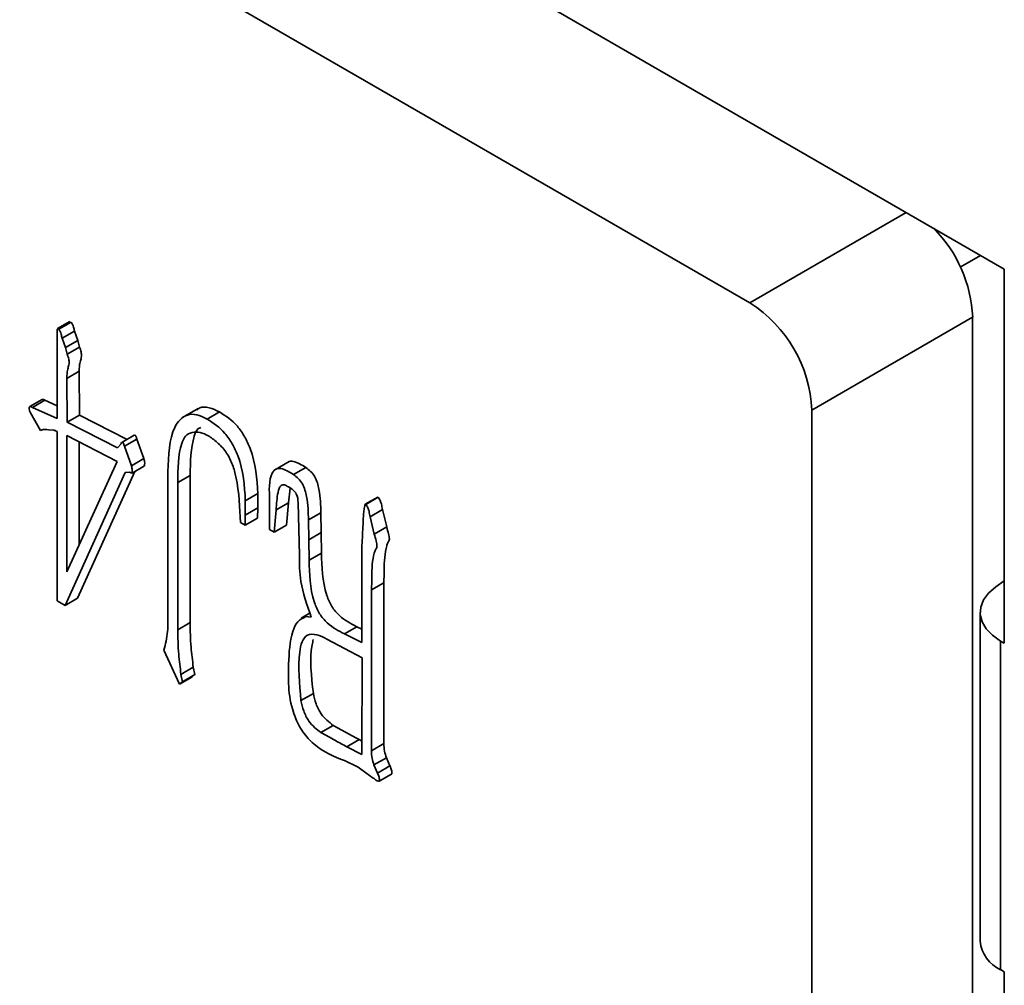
# Model space of a CAD drawing. Header units: millimetres. Extents: x 0 to 420, y 0 to 297.
# Tile 94 of 110: x 321.35 to 323.22, y 103.97 to 105.81. Entities that reach past the tile are written whole.
import ezdxf

# ---------------------------------------------------------------- set-up
doc = ezdxf.new("R2010")
doc.units = ezdxf.units.MM

msp = doc.modelspace()

# ---------------------------------------------------------------- linework, layer by layer
at = {"color": 7, "linetype": 'Continuous', "lineweight": 35}
for p, q in [((320.0874, 107.1413), (323.2223, 105.3316)), ((322.7378, 105.2675), (319.9801, 106.8595)), ((323.1771, 105.3578), (323.1385, 105.3355)), ((323.2223, 105.3316), (323.2223, 104.6194)), ((323.162, 105.2402), (322.8556, 105.0633)), ((323.162, 103.4711), (323.162, 105.2402)), ((321.4426, 105.232), (321.419, 105.2184)), ((321.4211, 105.2173), (321.4447, 105.2309)), ((321.4279, 105.2001), (321.4514, 105.2137)), ((321.4279, 105.2001), (321.434, 105.1824)), ((321.434, 105.1824), (321.4576, 105.196)), ((321.4514, 105.2137), (321.4576, 105.196)), ((321.4576, 105.196), (321.461, 105.1831)), ((321.4184, 105.0473), (321.4184, 105.1875)), ((321.434, 105.1824), (321.4374, 105.1695)), ((321.4374, 105.1695), (321.461, 105.1831)), ((321.4367, 105.1237), (321.4603, 105.1374)), ((321.4367, 105.1237), (321.4374, 105.0403)), ((321.4603, 105.1374), (321.461, 105.0539)), ((321.3895, 105.0834), (321.3659, 105.0698)), ((321.3709, 105.0685), (321.3945, 105.0821)), ((321.3709, 105.0685), (321.4184, 105.0473)), ((321.3945, 105.0821), (321.4184, 105.0714)), ((321.6865, 105.0664), (321.657, 105.0494)), ((321.3866, 105.0243), (321.3676, 105.0579)), ((321.4374, 105.0403), (321.461, 105.0539)), ((321.461, 105.0539), (321.5517, 105.0075)), ((321.7041, 105.0461), (321.7277, 105.0597)), ((322.8556, 103.2942), (322.8556, 105.0633)), ((321.4374, 105.0403), (321.533, 104.9913)), ((321.3913, 105.0262), (321.3866, 105.0243)), ((321.4116, 105.0247), (321.4014, 105.0258)), ((321.4184, 104.6997), (321.4184, 105.0223)), ((321.5323, 104.9652), (321.4367, 105.0148)), ((321.4367, 105.0148), (321.4367, 104.7549)), ((321.5651, 105.0152), (321.5415, 105.0016)), ((321.5466, 104.9945), (321.5702, 105.0081)), ((321.5702, 105.0081), (321.583, 104.9709)), ((321.4603, 105.0026), (321.4603, 104.8067)), ((321.533, 104.9913), (321.5398, 104.9992)), ((321.5466, 104.9945), (321.5595, 104.9573)), ((321.5595, 104.9573), (321.583, 104.9709)), ((321.4367, 104.7549), (321.5323, 104.9652)), ((321.5608, 104.9432), (321.5843, 104.9568)), ((321.8602, 104.9655), (321.8308, 104.9485)), ((321.8684, 104.9403), (321.892, 104.9539)), ((321.5479, 104.9444), (321.4333, 104.6911)), ((321.5662, 104.9464), (321.4569, 104.7047)), ((321.5553, 104.9448), (321.5479, 104.9444)), ((321.5608, 104.9432), (321.5553, 104.9448)), ((321.6289, 104.673), (321.6289, 104.9462)), ((321.6478, 104.9251), (321.6714, 104.9387)), ((321.6714, 104.9387), (321.6714, 104.6584)), ((321.6478, 104.9251), (321.6478, 104.6448)), ((321.8618, 104.9146), (321.8588, 104.8869)), ((321.7766, 104.8906), (321.8002, 104.9042)), ((321.8002, 104.9042), (321.8002, 104.8769)), ((322.0287, 104.8976), (322.0051, 104.884)), ((322.006, 104.8835), (322.0296, 104.8971)), ((321.7766, 104.8906), (321.7766, 104.8633)), ((321.7766, 104.8633), (321.8002, 104.8769)), ((321.8002, 104.8769), (321.7996, 104.8576)), ((321.8229, 104.8357), (321.8229, 104.8906)), ((321.8352, 104.8733), (321.8588, 104.8869)), ((321.8588, 104.8869), (321.8553, 104.8442)), ((321.7766, 104.8633), (321.776, 104.844)), ((321.8352, 104.8733), (321.8318, 104.8306)), ((321.8799, 104.7872), (321.8779, 104.8612)), ((321.8969, 104.8542), (321.9204, 104.8678)), ((321.9204, 104.8678), (321.9211, 104.8298)), ((322.0142, 104.86), (322.0378, 104.8736)), ((322.0142, 104.86), (322.0223, 104.8271)), ((322.0378, 104.8736), (322.0459, 104.8407)), ((321.776, 104.844), (321.7672, 104.8491)), ((321.776, 104.844), (321.7996, 104.8576)), ((321.8318, 104.8306), (321.8553, 104.8442)), ((321.8969, 104.8542), (321.8976, 104.8162)), ((322.0223, 104.8271), (322.0459, 104.8407)), ((321.8318, 104.8306), (321.8229, 104.8357)), ((321.8976, 104.8162), (321.9211, 104.8298)), ((321.9211, 104.8298), (321.9218, 104.791)), ((321.8976, 104.8162), (321.8983, 104.7774)), ((321.9986, 104.6208), (321.9986, 104.8056)), ((321.8983, 104.7774), (321.9218, 104.791)), ((322.0169, 104.7206), (322.0405, 104.7342)), ((322.0405, 104.7342), (322.0405, 104.4281)), ((323.2059, 104.7263), (323.2223, 104.738)), ((322.0169, 104.7206), (322.0169, 104.4145)), ((321.4333, 104.6911), (321.4184, 104.6997)), ((321.4333, 104.6911), (321.4569, 104.7047)), ((321.8999, 104.6768), (321.883, 104.667)), ((323.1762, 104.6779), (323.1762, 104.0519)), ((321.6478, 104.6448), (321.6714, 104.6584)), ((321.8921, 104.6698), (321.9023, 104.6686)), ((321.9654, 104.6369), (321.9889, 104.6505)), ((321.9654, 104.6369), (321.9986, 104.6208)), ((321.9889, 104.6505), (321.9986, 104.6458)), ((321.9992, 104.5915), (321.9321, 104.6271)), ((323.2153, 104.6234), (323.2153, 103.9974)), ((323.2223, 104.6194), (323.2153, 104.6234)), ((321.6513, 104.541), (321.6214, 104.606)), ((321.9986, 104.4071), (321.9992, 104.5915)), ((321.654, 104.5599), (321.6775, 104.5735)), ((321.654, 104.5599), (321.6567, 104.5458)), ((321.6567, 104.5458), (321.6803, 104.5594)), ((321.6803, 104.5594), (321.6748, 104.5546)), ((321.6775, 104.5735), (321.6803, 104.5594)), ((321.6513, 104.541), (321.6748, 104.5546)), ((321.6567, 104.5458), (321.6513, 104.541)), ((321.8826, 104.51), (321.9062, 104.5236)), ((321.9206, 104.449), (321.9441, 104.4626)), ((321.9701, 104.4219), (321.9937, 104.4355)), ((321.9937, 104.4355), (321.9987, 104.4329)), ((322.0169, 104.4145), (322.0405, 104.4281)), ((321.9701, 104.4219), (321.9986, 104.4071)), ((321.9918, 104.3828), (321.9654, 104.3958)), ((322.0216, 104.3875), (322.0452, 104.4011)), ((322.0452, 104.4011), (322.052, 104.3855)), ((322.006, 104.3723), (321.9918, 104.3828)), ((322.0203, 104.3624), (322.006, 104.3723)), ((322.0216, 104.3875), (322.0284, 104.3719)), ((322.0284, 104.3719), (322.052, 104.3855)), ((322.0317, 104.3563), (322.0552, 104.3699)), ((323.2153, 103.9974), (323.2223, 103.9934)), ((323.2223, 103.9934), (323.2223, 103.2631))]:
    msp.add_line(p, q, dxfattribs=at)
at = {"color": 8, "linetype": 'Continuous', "lineweight": 35}
msp.add_line((322.7378, 105.2675), (323.0356, 105.4394), dxfattribs=at)
at = {"color": 7, "linetype": 'Continuous', "lineweight": 35, "flags": 128}
msp.add_lwpolyline([(323.2153, 104.6234), (323.1996, 104.6343), (323.1877, 104.6466), (323.1799, 104.6599), (323.1764, 104.6739), (323.1773, 104.6879), (323.1827, 104.7017), (323.1924, 104.7146), (323.2059, 104.7263)], dxfattribs=at)
at = {"color": 7, "linetype": 'Continuous', "lineweight": 35}
for centre, radius, start, end in [((322.9043, 105.2281), 0.2581, 2.6977, 44.5023), ((322.5998, 105.0517), 0.2561, 2.6057, 57.3943), ((323.2424, 104.0581), 0.0665, 185.395, 245.9251)]:
    msp.add_arc(centre, radius, start, end, dxfattribs=at)
for points, knots in [([(321.4184, 105.1875), (321.4181, 105.1962), (321.4177, 105.2059), (321.4182, 105.2158), (321.4185, 105.2177), (321.4191, 105.2187), (321.4203, 105.2182), (321.4209, 105.2176), (321.4211, 105.2173)], [0, 0, 0, 0, 0.750275, 0.843325, 0.890992, 0.93699, 0.968731, 1, 1, 1, 1]), ([(321.4211, 105.2173), (321.4221, 105.2158), (321.4242, 105.2128), (321.4259, 105.2068), (321.4271, 105.2026), (321.4279, 105.2001)], [0, 0, 0, 0, 0.275844, 0.560609, 1, 1, 1, 1]), ([(321.4447, 105.2309), (321.4457, 105.2294), (321.4477, 105.2264), (321.4495, 105.2204), (321.4507, 105.2162), (321.4514, 105.2137)], [0, 0, 0, 0, 0.275844, 0.560609, 1, 1, 1, 1]), ([(321.461, 105.1831), (321.462, 105.1801), (321.464, 105.1741), (321.465, 105.1645), (321.4621, 105.157), (321.4604, 105.1477), (321.4603, 105.1408), (321.4603, 105.1374)], [0, 0, 0, 0, 0.170534, 0.337999, 0.55875, 0.779339, 1, 1, 1, 1]), ([(321.4374, 105.1695), (321.4384, 105.1665), (321.4405, 105.1605), (321.4414, 105.1509), (321.4386, 105.1434), (321.4369, 105.1341), (321.4368, 105.1272), (321.4367, 105.1237)], [0, 0, 0, 0, 0.170534, 0.337999, 0.55875, 0.779339, 1, 1, 1, 1]), ([(321.3896, 105.0833), (321.3899, 105.0834), (321.3912, 105.0841), (321.3931, 105.0829), (321.3945, 105.0821)], [0, 0, 0, 0, 0.244109, 1, 1, 1, 1]), ([(321.3676, 105.0579), (321.3667, 105.0595), (321.365, 105.0629), (321.3643, 105.0673), (321.3653, 105.0697), (321.3675, 105.0704), (321.3695, 105.0692), (321.3709, 105.0685)], [0, 0, 0, 0, 0.251258, 0.499316, 0.625323, 0.749057, 1, 1, 1, 1]), ([(321.6841, 105.0637), (321.6859, 105.065), (321.6922, 105.0696), (321.7075, 105.0695), (321.7209, 105.0629), (321.7277, 105.0597)], [0, 0, 0, 0, 0.1688293, 0.5848083, 1, 1, 1, 1]), ([(321.6289, 104.9462), (321.6301, 104.9773), (321.6317, 105.0161), (321.6516, 105.0458), (321.6655, 105.0551), (321.6837, 105.0561), (321.6973, 105.0494), (321.7041, 105.0461)], [0, 0, 0, 0, 0.49922, 0.624658, 0.749691, 0.874964, 1, 1, 1, 1]), ([(321.7041, 105.0461), (321.7159, 105.0384), (321.7337, 105.0269), (321.7522, 104.999), (321.773, 104.9546), (321.775, 104.919), (321.7766, 104.8906)], [0, 0, 0, 0, 0.249127, 0.374909, 0.500932, 1, 1, 1, 1]), ([(321.7277, 105.0597), (321.7395, 105.052), (321.7573, 105.0405), (321.7757, 105.0126), (321.7965, 104.9682), (321.7986, 104.9326), (321.8002, 104.9042)], [0, 0, 0, 0, 0.249127, 0.374909, 0.500932, 1, 1, 1, 1]), ([(321.4014, 105.0258), (321.3995, 105.0261), (321.3959, 105.0267), (321.3927, 105.0263), (321.3913, 105.0262)], [0, 0, 0, 0, 0.560591, 1, 1, 1, 1]), ([(321.6919, 105.0302), (321.6899, 105.0294), (321.6836, 105.0267), (321.6728, 104.9975), (321.672, 104.9648), (321.6714, 104.9387)], [0, 0, 0, 0, 0.081306, 0.264856, 1, 1, 1, 1]), ([(321.4184, 105.0223), (321.4171, 105.023), (321.4147, 105.0244), (321.4125, 105.0246), (321.4116, 105.0247)], [0, 0, 0, 0, 0.560494, 1, 1, 1, 1]), ([(321.5651, 105.0151), (321.5653, 105.0152), (321.5656, 105.0154), (321.5661, 105.0155), (321.5665, 105.0154), (321.567, 105.015), (321.5677, 105.0141), (321.5683, 105.0128), (321.5692, 105.0108), (321.5698, 105.0092), (321.5702, 105.0081)], [0, 0, 0, 0, 0.101913, 0.16517, 0.222936, 0.275976, 0.383023, 0.50707, 0.695094, 1, 1, 1, 1]), ([(321.7075, 105.0136), (321.7017, 105.0165), (321.6901, 105.0224), (321.6749, 105.021), (321.6617, 105.0152), (321.6486, 104.985), (321.6482, 104.9517), (321.6478, 104.9251)], [0, 0, 0, 0, 0.124731, 0.24994, 0.374782, 0.499697, 1, 1, 1, 1]), ([(321.7672, 104.8491), (321.7662, 104.8774), (321.7649, 104.9127), (321.7531, 104.9587), (321.7419, 104.982), (321.7253, 105.0007), (321.7134, 105.0093), (321.7075, 105.0136)], [0, 0, 0, 0, 0.500114, 0.625434, 0.749734, 0.874944, 1, 1, 1, 1]), ([(321.5398, 104.9992), (321.5401, 104.9999), (321.5407, 105.0011), (321.5418, 105.0018), (321.5425, 105.0019), (321.5429, 105.0018), (321.5435, 105.0014), (321.5441, 105.0005), (321.5447, 104.9992), (321.5456, 104.9972), (321.5462, 104.9955), (321.5466, 104.9945)], [0, 0, 0, 0, 0.245139, 0.378457, 0.422236, 0.462215, 0.498922, 0.573007, 0.658856, 0.788983, 1, 1, 1, 1]), ([(321.583, 104.9709), (321.5839, 104.968), (321.5854, 104.9627), (321.5847, 104.9586), (321.5843, 104.9568)], [0, 0, 0, 0, 0.56262, 1, 1, 1, 1]), ([(321.5595, 104.9573), (321.5603, 104.9544), (321.5619, 104.9491), (321.5611, 104.945), (321.5608, 104.9432)], [0, 0, 0, 0, 0.56262, 1, 1, 1, 1]), ([(321.8229, 104.8906), (321.822, 104.9103), (321.8208, 104.9349), (321.8337, 104.9517), (321.848, 104.9534), (321.8602, 104.9455), (321.8684, 104.9403)], [0, 0, 0, 0, 0.500387, 0.625272, 0.750287, 1, 1, 1, 1]), ([(321.8574, 104.9635), (321.8576, 104.9638), (321.86, 104.9666), (321.872, 104.9663), (321.884, 104.9588), (321.892, 104.9539)], [0, 0, 0, 0, 0.025617, 0.350687, 1, 1, 1, 1]), ([(321.892, 104.9539), (321.8951, 104.9516), (321.9012, 104.9471), (321.912, 104.9329), (321.9196, 104.9037), (321.9201, 104.8821), (321.9204, 104.8678)], [0, 0, 0, 0, 0.125068, 0.249782, 0.498588, 1, 1, 1, 1]), ([(321.8684, 104.9403), (321.8715, 104.938), (321.8777, 104.9335), (321.8884, 104.9192), (321.896, 104.8901), (321.8965, 104.8685), (321.8969, 104.8542)], [0, 0, 0, 0, 0.125068, 0.249782, 0.498588, 1, 1, 1, 1]), ([(321.8589, 104.9168), (321.8563, 104.9184), (321.851, 104.9217), (321.8421, 104.9196), (321.8371, 104.9015), (321.836, 104.8846), (321.8352, 104.8733)], [0, 0, 0, 0, 0.125041, 0.249455, 0.498519, 1, 1, 1, 1]), ([(321.8779, 104.8612), (321.8777, 104.8711), (321.8775, 104.8835), (321.876, 104.8991), (321.8702, 104.9107), (321.8634, 104.9144), (321.8589, 104.9168)], [0, 0, 0, 0, 0.501192, 0.628132, 0.750633, 1, 1, 1, 1]), ([(322.0296, 104.8971), (322.031, 104.8951), (322.0339, 104.891), (322.0363, 104.8827), (322.0372, 104.877), (322.0378, 104.8736)], [0, 0, 0, 0, 0.274058, 0.556861, 1, 1, 1, 1]), ([(321.9986, 104.8056), (321.9994, 104.8191), (322.0005, 104.8393), (322.0015, 104.8632), (322.0027, 104.8746), (322.0037, 104.88), (322.0044, 104.8826), (322.0048, 104.8838), (322.0052, 104.884), (322.0056, 104.8839), (322.0059, 104.8836), (322.006, 104.8835)], [0, 0, 0, 0, 0.499728, 0.749657, 0.874277, 0.937172, 0.967756, 0.984896, 0.98848, 0.991908, 1, 1, 1, 1]), ([(322.006, 104.8835), (322.0075, 104.8815), (322.0103, 104.8774), (322.0127, 104.8691), (322.0136, 104.8634), (322.0142, 104.86)], [0, 0, 0, 0, 0.274058, 0.556861, 1, 1, 1, 1]), ([(322.0459, 104.8407), (322.047, 104.8363), (322.0486, 104.8301), (322.0506, 104.8223), (322.0515, 104.8154), (322.0477, 104.8113), (322.0444, 104.7999), (322.0414, 104.783), (322.0412, 104.7584), (322.0407, 104.7423), (322.0405, 104.7342)], [0, 0, 0, 0, 0.106733, 0.148559, 0.190085, 0.27407, 0.339997, 0.559709, 0.779852, 1, 1, 1, 1]), ([(322.0223, 104.8271), (322.0235, 104.8227), (322.0251, 104.8165), (322.027, 104.8087), (322.0279, 104.8018), (322.0241, 104.7977), (322.0209, 104.7863), (322.0178, 104.7694), (322.0177, 104.7448), (322.0172, 104.7287), (322.0169, 104.7206)], [0, 0, 0, 0, 0.106733, 0.148559, 0.190085, 0.27407, 0.339997, 0.559709, 0.779852, 1, 1, 1, 1]), ([(321.9023, 104.6686), (321.8941, 104.6918), (321.8794, 104.7337), (321.8797, 104.7707), (321.8799, 104.7872)], [0, 0, 0, 0, 0.556042, 1, 1, 1, 1]), ([(321.9218, 104.791), (321.9222, 104.7648), (321.9227, 104.7321), (321.9404, 104.6883), (321.9611, 104.665), (321.9778, 104.6563), (321.9889, 104.6505)], [0, 0, 0, 0, 0.499756, 0.624967, 0.749517, 1, 1, 1, 1]), ([(321.8983, 104.7774), (321.8986, 104.7512), (321.8991, 104.7185), (321.9168, 104.6747), (321.9376, 104.6514), (321.9542, 104.6427), (321.9654, 104.6369)], [0, 0, 0, 0, 0.499756, 0.624967, 0.749517, 1, 1, 1, 1]), ([(321.6214, 104.606), (321.6244, 104.6174), (321.6296, 104.6378), (321.6291, 104.6622), (321.6289, 104.673)], [0, 0, 0, 0, 0.558955, 1, 1, 1, 1]), ([(321.6714, 104.6584), (321.6717, 104.643), (321.6722, 104.6154), (321.6759, 104.5863), (321.6775, 104.5735)], [0, 0, 0, 0, 0.560139, 1, 1, 1, 1]), ([(321.8589, 104.5794), (321.86, 104.6012), (321.8616, 104.6317), (321.8751, 104.6618), (321.8865, 104.6671), (321.8921, 104.6698)], [0, 0, 0, 0, 0.560736, 0.782089, 1, 1, 1, 1]), ([(321.6478, 104.6448), (321.6481, 104.6294), (321.6487, 104.6018), (321.6524, 104.5727), (321.654, 104.5599)], [0, 0, 0, 0, 0.560139, 1, 1, 1, 1]), ([(321.9321, 104.6271), (321.9255, 104.6303), (321.9124, 104.6368), (321.894, 104.6369), (321.8835, 104.6227), (321.876, 104.5822), (321.8797, 104.5421), (321.8826, 104.51)], [0, 0, 0, 0, 0.125389, 0.25018, 0.374478, 0.499853, 1, 1, 1, 1]), ([(321.9061, 104.6264), (321.9053, 104.6229), (321.898, 104.5937), (321.9023, 104.5564), (321.9062, 104.5236)], [0, 0, 0, 0, 0.119315, 1, 1, 1, 1]), ([(321.9654, 104.3958), (321.9456, 104.4033), (321.9181, 104.4139), (321.885, 104.4494), (321.8575, 104.5049), (321.8583, 104.5467), (321.8589, 104.5794)], [0, 0, 0, 0, 0.314884, 0.437897, 0.560944, 1, 1, 1, 1]), ([(321.9062, 104.5236), (321.9076, 104.5171), (321.9106, 104.504), (321.9223, 104.4794), (321.9358, 104.469), (321.9441, 104.4626)], [0, 0, 0, 0, 0.2818, 0.561514, 1, 1, 1, 1]), ([(321.8826, 104.51), (321.8841, 104.5034), (321.887, 104.4904), (321.8987, 104.4658), (321.9123, 104.4554), (321.9206, 104.449)], [0, 0, 0, 0, 0.2818, 0.561514, 1, 1, 1, 1]), ([(321.9206, 104.449), (321.9298, 104.4439), (321.9463, 104.4347), (321.9628, 104.4258), (321.9701, 104.4219)], [0, 0, 0, 0, 0.5599886, 1, 1, 1, 1]), ([(321.9441, 104.4626), (321.9534, 104.4575), (321.9699, 104.4483), (321.9864, 104.4394), (321.9937, 104.4355)], [0, 0, 0, 0, 0.5599886, 1, 1, 1, 1]), ([(322.0405, 104.4281), (322.0406, 104.4233), (322.0409, 104.4147), (322.0439, 104.4053), (322.0452, 104.4011)], [0, 0, 0, 0, 0.560577, 1, 1, 1, 1]), ([(322.0169, 104.4145), (322.017, 104.4097), (322.0173, 104.4011), (322.0203, 104.3917), (322.0216, 104.3875)], [0, 0, 0, 0, 0.560577, 1, 1, 1, 1]), ([(322.0284, 104.3719), (322.0295, 104.3692), (322.0311, 104.3651), (322.0321, 104.3605), (322.0324, 104.358), (322.0322, 104.3564), (322.031, 104.3559), (322.0289, 104.3565), (322.0254, 104.3585), (322.0223, 104.3609), (322.0203, 104.3624)], [0, 0, 0, 0, 0.2501267, 0.3890552, 0.4454633, 0.499468, 0.5624464, 0.6249286, 0.7505865, 1, 1, 1, 1]), ([(322.052, 104.3855), (322.0531, 104.3828), (322.0547, 104.3787), (322.0557, 104.374), (322.0559, 104.3716), (322.0559, 104.3702), (322.0553, 104.3701), (322.0552, 104.37)], [0, 0, 0, 0, 0.4761699, 0.7406503, 0.8480353, 0.950845, 1, 1, 1, 1])]:
    msp.add_open_spline(points, degree=3, knots=knots, dxfattribs=at)

doc.saveas('drawing.dxf')
